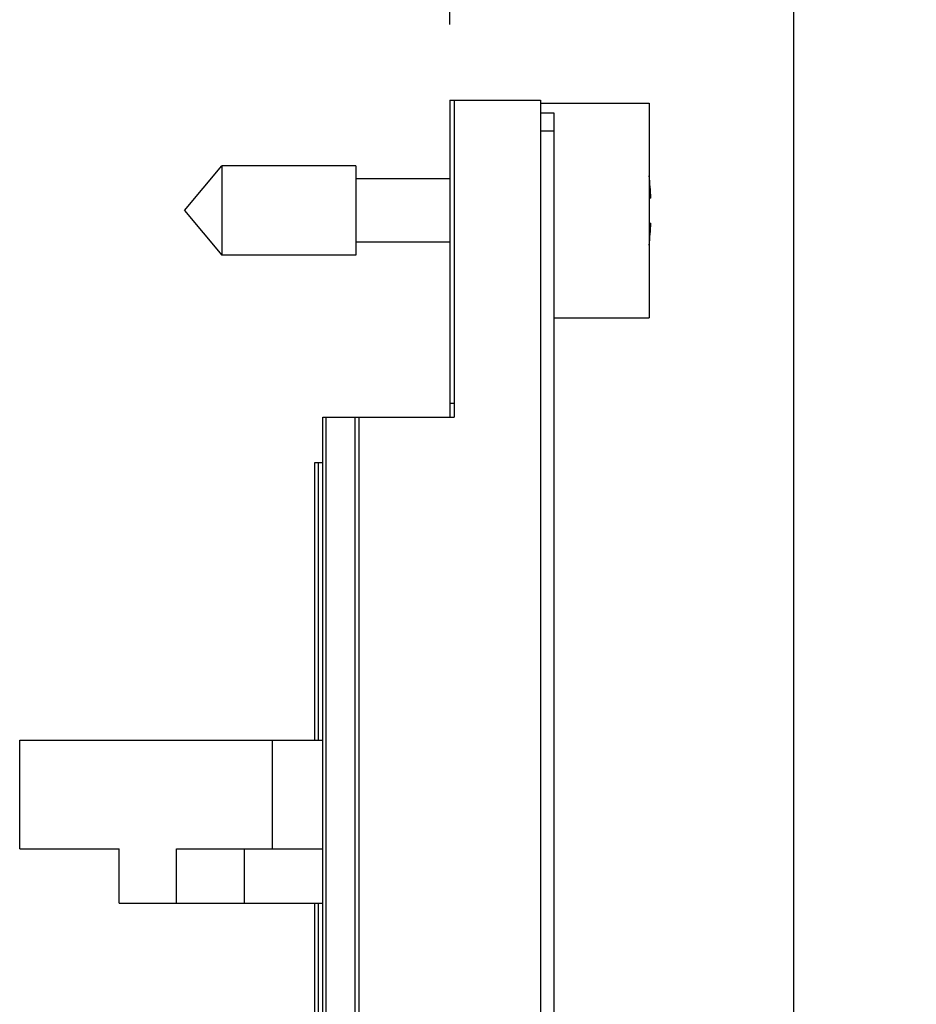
# Model space of a CAD drawing. Header units: inches. Extents: x 0.2 to 16.8, y 0.2 to 10.8.
# Tile 26 of 98: x 1.639 to 2.382, y 7.328 to 8.143. Entities that reach past the tile are written whole.
import ezdxf

# ---------------------------------------------------------------- set-up
doc = ezdxf.new("R2010")
doc.units = ezdxf.units.IN
doc.header["$LTSCALE"] = 0.935
doc.header["$MEASUREMENT"] = 0
doc.layers.get('0').update_dxf_attribs({"linetype": 'CONTINUOUS'})
doc.layers.add('DIMENSIONS', color=7, linetype='CONTINUOUS')
doc.styles.get("Standard").update_dxf_attribs({"font": 'txt', "width": 0.8})
doc.dimstyles.new('DIMSTYLE_1', dxfattribs={"dimtxt": 0.125, "dimasz": 0.18, "dimexe": 0.125, "dimexo": 0.0625, "dimgap": 0.03125, "dimtad": 0, "dimtih": 1, "dimtoh": 1, "dimlfac": 1.333333, "dimzin": 4, "dimdsep": 46, "dimtxsty": 'STANDARD', "dimblk": '_FILLED', "dimblk1": '_FILLED', "dimblk2": '_FILLED', "dimcen": 0.09, "dimadec": 0, "dimazin": 0, "dimtp": 0.01, "dimtm": 0.01, "dimtfac": 1, "dimtofl": 0, "dimtmove": 0, "dimatfit": 3, "dimldrblk": '_FILLED', "dimfxl": 1, "dimtolj": 1, "dimtzin": 4, "dimarcsym": 0})

# ---------------------------------------------------------------- blocks, each defined once
blk = doc.blocks.new('*D35')
at = {"layer": 'DIMENSIONS', "color": 2, "linetype": 'CONTINUOUS'}
blk.add_line((2.27998, 7.26207), (2.27998, 8.51392), dxfattribs=at)
at = {"layer": 'DIMENSIONS', "color": 2, "linetype": 'CONTINUOUS', "insert": (2.21748, 8.57642), "char_height": 0.125, "width": 1.225, "attachment_point": 1, "rotation": 90, "line_spacing_factor": 0.9}
blk.add_mtext('3X .38{\\Ftxt.shx;\\W1.000000;\\H0.125000; }[9.6]', dxfattribs=at)
blk = doc.blocks.new('_FILLED')
at = {"color": 0, "linetype": 'BYBLOCK'}
blk.add_solid([(0, 0), (-1, 0.1736), (-1, -0.1736)], dxfattribs=at)
blk = doc.blocks.new('*D36')
at = {"layer": 'DIMENSIONS', "color": 2, "linetype": 'CONTINUOUS'}
blk.add_line((1.99525, 8.13892), (1.99525, 8.51392), dxfattribs=at)
at = {"layer": 'DIMENSIONS', "color": 2, "linetype": 'CONTINUOUS', "insert": (1.93275, 8.57642), "char_height": 0.125, "width": 0.725, "attachment_point": 1, "rotation": 90, "line_spacing_factor": 0.9}
blk.add_mtext('.00{\\Ftxt.shx;\\W1.000000;\\H0.125000; }[0]', dxfattribs=at)

msp = doc.modelspace()

# ---------------------------------------------------------------- linework, layer by layer
at = {"color": 7, "linetype": 'CONTINUOUS'}
for p, q in [((1.99525, 8.07642), (1.99525, 7.81392)), ((1.99525, 8.07642), (2.07025, 8.07642)), ((1.999, 8.07642), (1.999, 7.81392)), ((2.07025, 8.07642), (2.07025, 4.97449)), ((2.07025, 8.0738), (2.16025, 8.0738)), ((2.16025, 8.0738), (2.16025, 7.89605)), ((2.07025, 8.06592), (2.0815, 8.06592)), ((2.0815, 8.06592), (2.0815, 4.97449)), ((1.77545, 7.98492), (1.80642, 8.02183)), ((1.80642, 8.02183), (1.80642, 7.94801)), ((1.91748, 8.02183), (1.80642, 8.02183)), ((1.91748, 8.02183), (1.91748, 7.94801)), ((1.99525, 8.0112), (1.91748, 8.0112)), ((2.16181, 7.99526), (2.16025, 7.99526)), ((1.77545, 7.98492), (1.80642, 7.94801)), ((2.16025, 7.97459), (2.16181, 7.97459)), ((1.99525, 7.95864), (1.91748, 7.95864)), ((1.91748, 7.94801), (1.80642, 7.94801)), ((2.0815, 7.89605), (2.16025, 7.89605)), ((1.89025, 4.74417), (1.89025, 7.81392)), ((1.89025, 7.81392), (1.999, 7.81392)), ((1.8835, 7.54644), (1.8835, 7.77642)), ((1.8835, 7.77642), (1.89025, 7.77642)), ((1.6391, 7.45644), (1.6391, 7.54644)), ((1.6391, 7.54644), (1.89025, 7.54644)), ((1.6391, 7.45644), (1.7216, 7.45644)), ((1.7216, 7.41144), (1.7216, 7.45644)), ((1.76885, 7.41144), (1.76885, 7.45644)), ((1.76885, 7.45644), (1.89025, 7.45644)), ((1.82529, 7.41144), (1.82529, 7.45644)), ((1.7216, 7.41144), (1.89025, 7.41144)), ((1.8835, 7.24007), (1.8835, 7.41144))]:
    msp.add_line(p, q, dxfattribs=at)
at = {"color": 9, "linetype": 'CONTINUOUS'}
for p, q in [((2.07025, 8.05092), (2.0815, 8.05092)), ((1.99525, 7.82555), (1.999, 7.82555)), ((1.89285, 4.74417), (1.89285, 7.81392)), ((1.91685, 4.74417), (1.91685, 7.81392)), ((1.92025, 4.74417), (1.92025, 7.81392)), ((1.88639, 7.54644), (1.88639, 7.77642)), ((1.84854, 7.45644), (1.84854, 7.54644)), ((1.88639, 7.24007), (1.88639, 7.41144))]:
    msp.add_line(p, q, dxfattribs=at)
at = {"color": 7, "linetype": 'CONTINUOUS'}
for start, end in [(2.52568, 7.04049), (352.95936, 357.47432)]:
    msp.add_arc((1.92751, 7.98492), 0.23452, start, end, dxfattribs=at)

# ---------------------------------------------------------------- dimensions: what is measured, and where the dimension line sits
at = {"layer": 'DIMENSIONS', "color": 2, "linetype": 'CONTINUOUS'}
dim = msp.add_ordinate_dim(feature_location=(2.27998, 7.26207), offset=(0, 1.25186), dtype=1, origin=(1.99525, 8.07642), text='3X <>', dimstyle='DIMSTYLE_1', dxfattribs=at)
dim.commit()
dim.dimension.update_dxf_attribs({"geometry": '*D35', "text_midpoint": (2.27998, 9.18892)})
dim = msp.add_ordinate_dim(feature_location=(1.9952532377, 8.1389239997), offset=(0, 0.375), dtype=1, origin=(1.9952532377, 8.0764239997), dimstyle='DIMSTYLE_1', dxfattribs=at)
dim.commit()
dim.dimension.update_dxf_attribs({"geometry": '*D36', "text_midpoint": (1.9952532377, 8.9389239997)})

doc.saveas('drawing.dxf')
